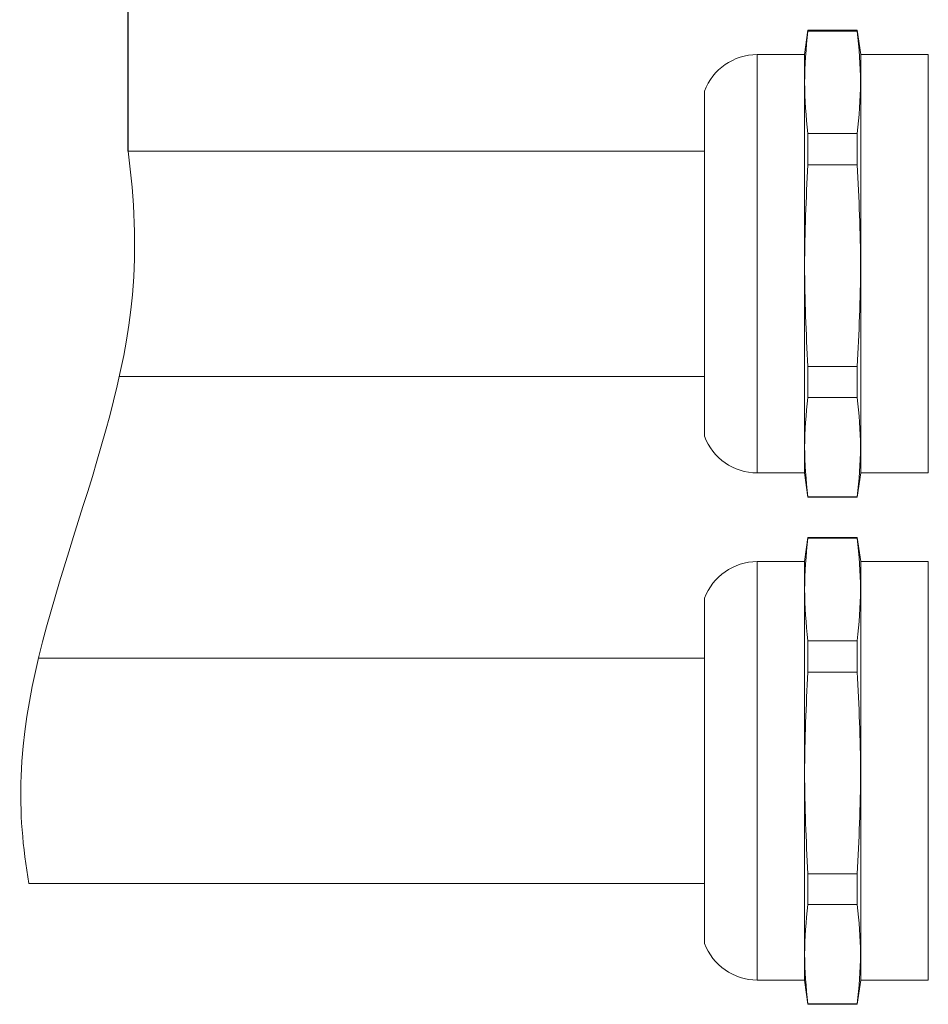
# Model space of a CAD drawing. Header units: millimetres. Extents: x 739 to 2419, y 424 to 1092.
# Tile 51 of 59: x 2234 to 2250, y 968 to 985. Entities that reach past the tile are written whole.
import ezdxf

# ---------------------------------------------------------------- set-up
doc = ezdxf.new("R2010")
doc.units = ezdxf.units.MM
doc.header["$PDSIZE"] = -1
doc.layers.add('2细线层', color=4, linetype='Continuous')
doc.styles.get("Standard").update_dxf_attribs({"font": 'times.ttf'})
doc.dimstyles.new('ISO-25', dxfattribs={"dimtxt": 3.5, "dimasz": 2.5, "dimexe": 1.25, "dimexo": 0.625, "dimtad": 1, "dimdec": 0, "dimlfac": 6.8399, "dimtxsty": 'Standard', "dimcen": 2.5, "dimadec": 0, "dimazin": 0, "dimtfac": 1, "dimtmove": 0, "dimatfit": 3, "dimfxl": 1, "dimarcsym": 0})

# ---------------------------------------------------------------- blocks, each defined once
blk = doc.blocks.new('*D138')
at = {"color": 0, "lineweight": -2}
for p, q in [((2235.954, 982.361), (2235.954, 1021.271)), ((2275.487, 999.68), (2275.487, 1021.271)), ((2238.354, 1020.271), (2273.087, 1020.271))]:
    blk.add_line(p, q, dxfattribs=at)
at = {"color": 0}
for points in [[(2238.354, 1020.671), (2238.354, 1019.871), (2235.954, 1020.271)], [(2273.087, 1019.871), (2273.087, 1020.671), (2275.487, 1020.271)]]:
    blk.add_solid(points, dxfattribs=at)
at = {"layer": 'Defpoints', "color": 0}
for p in [(2275.487, 1020.271), (2275.487, 999.68), (2235.954, 982.361)]:
    blk.add_point(p, dxfattribs=at)
at = {"color": 0, "lineweight": 5, "insert": (2255.721, 1024.141), "char_height": 4.5, "attachment_point": 5}
blk.add_mtext('Min250', dxfattribs=at)

msp = doc.modelspace()

# ---------------------------------------------------------------- linework, layer by layer
at = {"color": 0, "linetype": 'Continuous', "lineweight": 5}
for p, q in [((2247.540655, 984.419504), (2247.482476, 984.0055)), ((2248.384284, 984.419504), (2247.540655, 984.419504)), ((2247.540655, 984.404556), (2247.540655, 984.419504)), ((2248.442478, 984.0055), (2248.384284, 984.419504)), ((2248.384284, 984.404556), (2248.384284, 984.419504)), ((2247.540655, 984.404556), (2248.384284, 984.404556)), ((2247.482476, 984.0055), (2246.677756, 984.0055)), ((2246.677756, 980.407149), (2246.677756, 984.0055)), ((2247.482476, 980.407149), (2247.482476, 984.0055)), ((2249.594469, 984.0055), (2248.442478, 984.0055)), ((2248.442478, 976.877662), (2248.442478, 984.0055)), ((2249.594469, 976.877505), (2249.594469, 984.005343)), ((2245.778479, 977.501508), (2245.778479, 983.381368)), ((2247.540655, 982.124606), (2247.540655, 982.658187)), ((2248.384284, 982.658187), (2247.540655, 982.658187)), ((2248.384284, 982.124606), (2248.384284, 982.658187)), ((2245.778479, 982.361499), (2235.953859, 982.361499)), ((2247.540655, 982.124606), (2248.384284, 982.124606)), ((2246.677756, 976.877505), (2246.677756, 980.407149)), ((2247.482476, 976.877505), (2247.482476, 980.407149)), ((2247.540655, 978.16156), (2247.540655, 978.689233)), ((2248.384284, 978.689233), (2247.540655, 978.689233)), ((2248.384284, 978.16156), (2248.384284, 978.689233)), ((2235.803875, 978.521506), (2245.778479, 978.521506)), ((2247.540655, 978.16156), (2248.384284, 978.16156)), ((2246.677756, 976.877505), (2247.482476, 976.877505)), ((2247.482476, 976.877505), (2247.540655, 976.4635)), ((2248.384284, 976.4635), (2248.442478, 976.877505)), ((2248.442478, 976.877505), (2249.594469, 976.877505)), ((2247.540655, 976.4635), (2247.540655, 976.472541)), ((2248.384284, 976.472541), (2247.540655, 976.472541)), ((2247.540655, 976.4635), (2248.384284, 976.4635)), ((2248.384284, 976.4635), (2248.384284, 976.472541)), ((2247.540655, 975.779902), (2247.482476, 975.365897)), ((2248.384284, 975.779902), (2247.540655, 975.779902)), ((2247.540655, 975.764953), (2247.540655, 975.779902)), ((2247.540655, 975.764953), (2248.384284, 975.764953)), ((2248.442478, 975.365897), (2248.384284, 975.779902)), ((2248.384284, 975.764953), (2248.384284, 975.779902)), ((2247.482476, 975.365897), (2246.677756, 975.365897)), ((2246.677756, 971.76756), (2246.677756, 975.365897)), ((2247.482476, 971.76756), (2247.482476, 975.365897)), ((2249.594469, 975.365897), (2248.442478, 975.365897)), ((2248.442478, 968.238074), (2248.442478, 975.365897)), ((2249.594469, 968.237902), (2249.594469, 975.36574)), ((2245.778479, 968.861905), (2245.778479, 974.741765)), ((2247.540655, 973.485018), (2247.540655, 974.018585)), ((2248.384284, 974.018585), (2247.540655, 974.018585)), ((2248.384284, 973.485018), (2248.384284, 974.018585)), ((2245.778479, 973.721896), (2234.427161, 973.721896)), ((2247.540655, 973.485018), (2248.384284, 973.485018)), ((2246.677756, 968.237902), (2246.677756, 971.76756)), ((2247.482476, 968.237902), (2247.482476, 971.76756)), ((2247.540655, 969.521972), (2247.540655, 970.04963)), ((2248.384284, 970.04963), (2247.540655, 970.04963)), ((2248.384284, 969.521972), (2248.384284, 970.04963)), ((2234.262156, 969.881903), (2245.778479, 969.881903)), ((2247.540655, 969.521972), (2248.384284, 969.521972)), ((2246.677756, 968.237902), (2247.482476, 968.237902)), ((2247.482476, 968.237902), (2247.540655, 967.823898)), ((2248.384284, 967.823898), (2248.442478, 968.237902)), ((2248.442478, 968.237902), (2249.594469, 968.237902)), ((2247.540655, 967.823898), (2247.540655, 967.832953)), ((2248.384284, 967.832953), (2247.540655, 967.832953)), ((2247.540655, 967.823898), (2248.384284, 967.823898)), ((2248.384284, 967.823898), (2248.384284, 967.832953))]:
    msp.add_line(p, q, dxfattribs=at)
for centre, start, end in [((2246.677752, 983.045502), 90, 159.5126849), ((2246.677752, 977.837502), 200.4873151, 270), ((2246.677752, 974.405903), 90, 159.5126849), ((2246.677752, 969.197903), 200.4873151, 270)]:
    msp.add_arc(centre, 0.96, start, end, dxfattribs=at)
for points, knots in [([(2247.540655, 982.658187), (2247.513288, 982.948679), (2247.45845, 983.530792), (2247.513218, 984.112925), (2247.540655, 984.404556)], [0, 0, 0, 0, 0.499030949, 1, 1, 1, 1]), ([(2248.384284, 984.404556), (2248.411658, 984.114057), (2248.466511, 983.531934), (2248.411728, 982.949811), (2248.384284, 982.658187)], [0, 0, 0, 0, 0.499033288, 1, 1, 1, 1]), ([(2247.540655, 978.689233), (2247.513288, 979.260688), (2247.45845, 980.40581), (2247.513218, 981.550937), (2247.540655, 982.124606)], [0, 0, 0, 0, 0.4990349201, 1, 1, 1, 1]), ([(2248.384284, 982.124606), (2248.411658, 981.553156), (2248.466511, 980.408035), (2248.411729, 979.262907), (2248.384284, 978.689233)], [0, 0, 0, 0, 0.499030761, 1, 1, 1, 1]), ([(2247.540655, 976.472541), (2247.513288, 976.753504), (2247.45845, 977.316518), (2247.513218, 977.879517), (2247.540655, 978.16156)], [0, 0, 0, 0, 0.499034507, 1, 1, 1, 1]), ([(2248.384284, 978.16156), (2248.411658, 977.880604), (2248.466511, 977.317601), (2248.411728, 976.754591), (2248.384284, 976.472541)], [0, 0, 0, 0, 0.4990324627, 1, 1, 1, 1]), ([(2247.540655, 974.018585), (2247.513288, 974.309083), (2247.45845, 974.891206), (2247.513218, 975.473329), (2247.540655, 975.764953)], [0, 0, 0, 0, 0.499033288, 1, 1, 1, 1]), ([(2248.384284, 975.764953), (2248.411658, 975.474454), (2248.466511, 974.892331), (2248.411728, 974.310208), (2248.384284, 974.018585)], [0, 0, 0, 0, 0.499033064, 1, 1, 1, 1]), ([(2247.540655, 970.04963), (2247.513288, 970.621086), (2247.45845, 971.766212), (2247.513218, 972.911344), (2247.540655, 973.485018)], [0, 0, 0, 0, 0.499032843, 1, 1, 1, 1]), ([(2248.384284, 973.485018), (2248.411658, 972.913563), (2248.466511, 971.768437), (2248.411728, 970.623304), (2248.384284, 970.04963)], [0, 0, 0, 0, 0.499032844, 1, 1, 1, 1]), ([(2247.540655, 967.832953), (2247.513288, 968.113909), (2247.45845, 968.676912), (2247.513218, 969.239922), (2247.540655, 969.521972)], [0, 0, 0, 0, 0.499032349, 1, 1, 1, 1]), ([(2248.384284, 969.521972), (2248.411658, 969.241015), (2248.466511, 968.678012), (2248.411728, 968.115003), (2248.384284, 967.832953)], [0, 0, 0, 0, 0.49903235, 1, 1, 1, 1])]:
    msp.add_open_spline(points, degree=3, knots=knots, dxfattribs=at)
at = {"layer": '2细线层', "color": 0, "lineweight": 5}
msp.add_open_spline([(2235.953859, 982.361499), (2236.061604, 981.543784), (2236.233055, 977.9569), (2233.881503, 973.800799), (2234.155608, 970.490944), (2234.262156, 969.881903)], degree=3, knots=[32.423449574, 32.423449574, 32.423449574, 32.423449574, 53.088764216, 123.241452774, 139.094845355, 139.094845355, 139.094845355, 139.094845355], dxfattribs=at)

# ---------------------------------------------------------------- dimensions: what is measured, and where the dimension line sits
at = {"lineweight": 5}
dim = msp.add_linear_dim(base=(2275.487466, 1020.270986), p1=(2235.953859, 982.361499), p2=(2275.487466, 999.67967), text='Min250', dimstyle='ISO-25', override={"dimtxt": 4.5, "dimasz": 2.4, "dimexe": 1, "dimexo": 0, "dimgap": 1.524, "dimtad": 1, "dimjust": 0, "dimtih": 1, "dimtoh": 1, "dimdec": 2, "dimlfac": 5, "dimzin": 0, "dimpost": '<>', "dimse1": 0, "dimse2": 0, "dimsd1": 0, "dimsd2": 0, "dimadec": 2, "dimtdec": 3, "dimtofl": 1, "dimtvp": 0.1, "dimtzin": 0}, dxfattribs=at)
dim.commit()
dim.dimension.update_dxf_attribs({"geometry": '*D138', "text_midpoint": (2255.720662, 1024.140696)})

doc.saveas('drawing.dxf')
